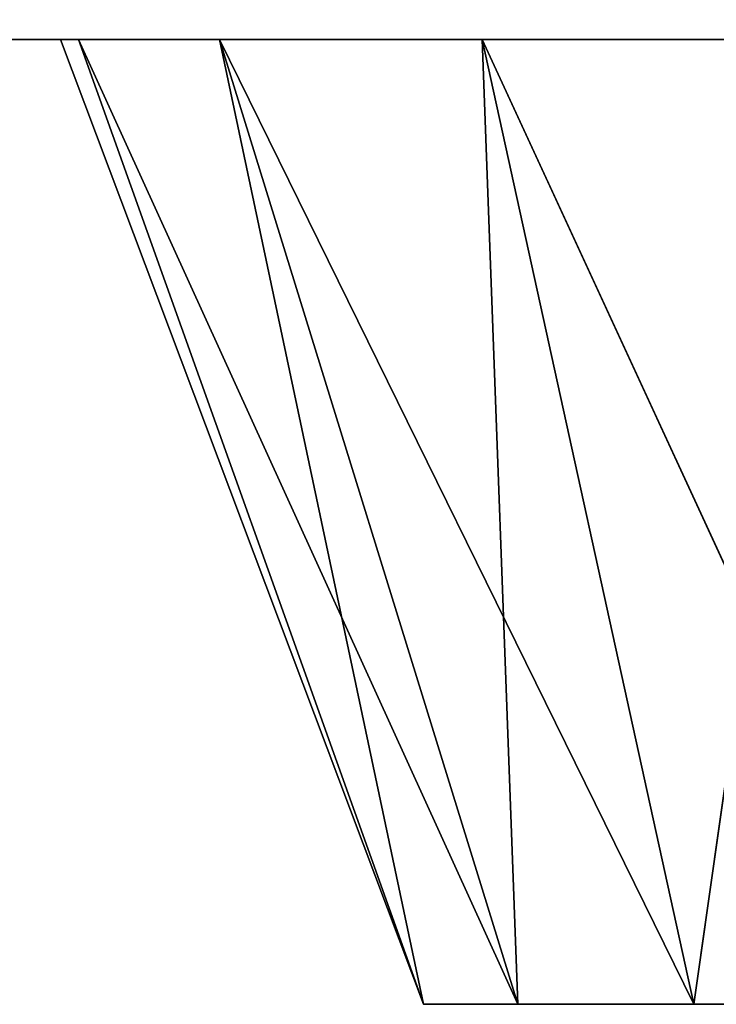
# Model space of a CAD drawing. Extents: x 659 to 1111, y 0 to 289.
# Tile 133 of 208: x 879.6 to 883.21, y 151.5 to 156.6. Entities that reach past the tile are written whole.
import ezdxf

# ---------------------------------------------------------------- set-up
doc = ezdxf.new("R2010")
doc.units = 0
doc.header["$LTSCALE"] = 25.4
doc.layers.get('0').update_dxf_attribs({"color": 13, "linetype": 'CONTINUOUS'})

# ---------------------------------------------------------------- blocks, each defined once
blk = doc.blocks.new('GIOTTO-LED-S-8168_STL')
at = {"color": 44}
for p, q in [((153.8546, 62.5607, 132.25), (302.8546, 62.5607, 132.25)), ((225.0401, 49.9498, 132.25), (153.8546, 62.5607, 132.25)), ((153.8546, 62.5607, 132.25), (223.6784, 48.4561, 132.25)), ((153.8546, 62.5607, 132.25), (223.6784, 48.4561, 132.25)), ((153.8546, 62.5607, 132.25), (222.9482, 46.5713, 132.25)), ((226.8494, 50.8508, 132.25), (153.8546, 62.5607, 132.25)), ((225.0401, 49.9498, 132.25), (153.8546, 62.5607, 132.25)), ((226.8494, 50.8508, 132.25), (153.8546, 62.5607, 132.25)), ((228.8621, 51.0373, 132.25), (153.8546, 62.5607, 132.25)), ((228.8621, 51.0373, 132.25), (153.8546, 62.5607, 132.25)), ((153.8546, 62.5607, 132.25), (302.8546, 62.5607, 132.25)), ((223.6784, 23.4561, 132.25), (153.8546, 62.5607, 132.25)), ((223.6784, 23.4561, 132.25), (153.8546, 62.5607, 132.25)), ((225.0401, 24.9498, 132.25), (153.8546, 62.5607, 132.25)), ((225.0401, 24.9498, 132.25), (153.8546, 62.5607, 132.25)), ((226.8494, 25.8508, 132.25), (153.8546, 62.5607, 132.25)), ((222.9482, 44.5501, 132.25), (153.8546, 62.5607, 132.25)), ((226.8494, 25.8508, 132.25), (153.8546, 62.5607, 132.25)), ((222.9482, 44.5501, 132.25), (153.8546, 62.5607, 132.25)), ((222.8546, 45.5607, 132.25), (153.8546, 62.5607, 132.25)), ((222.8546, 45.5607, 132.25), (153.8546, 62.5607, 132.25)), ((153.8546, 62.5607, 132.25), (222.9482, 46.5713, 132.25)), ((152.7065, 62.3324, 132.25), (223.6784, 23.4561, 132.25)), ((152.7065, 62.3324, 132.25), (223.6784, 23.4561, 132.25)), ((223.6784, 23.4561, 132.25), (151.7333, 61.682, 132.25)), ((223.6784, 23.4561, 132.25), (151.7333, 61.682, 132.25)), ((222.9482, 21.5713, 132.25), (151.0829, 60.7088, 132.25)), ((222.9482, 21.5713, 132.25), (151.0829, 60.7088, 132.25)), ((223.6784, 23.4561, 132.25), (151.0829, 60.7088, 132.25)), ((223.6784, 23.4561, 132.25), (151.0829, 60.7088, 132.25)), ((222.8546, 20.5607, 132.25), (150.8546, 59.5607, 132.25)), ((222.8546, 20.5607, 132.25), (150.8546, 59.5607, 132.25)), ((222.9482, 21.5713, 132.25), (150.8546, 59.5607, 132.25)), ((222.9482, 21.5713, 132.25), (150.8546, 59.5607, 132.25)), ((225.0401, 49.9498, 132.25), (226.8494, 50.8508, 132.25)), ((225.0401, 49.9498, 132.25), (226.8494, 50.8508, 132.25)), ((223.6784, 48.4561, 132.25), (225.0401, 49.9498, 132.25)), ((223.6784, 48.4561, 132.25), (225.0401, 49.9498, 132.25)), ((225.0401, 49.9498, 132.25), (227.3475, 49.1004, 137.25)), ((225.0401, 49.9498, 132.25), (227.3475, 49.1004, 137.25)), ((225.0401, 49.9498, 132.25), (226.1368, 48.4975, 137.25)), ((225.0401, 49.9498, 132.25), (226.1368, 48.4975, 137.25)), ((226.1368, 48.4975, 137.25), (227.3475, 49.1004, 137.25)), ((226.1368, 48.4975, 137.25), (227.3475, 49.1004, 137.25)), ((223.6784, 48.4561, 132.25), (226.1368, 48.4975, 137.25)), ((223.6784, 48.4561, 132.25), (226.1368, 48.4975, 137.25)), ((225.2257, 47.4981, 137.25), (226.1368, 48.4975, 137.25)), ((225.2257, 47.4981, 137.25), (226.1368, 48.4975, 137.25)), ((226.1368, 48.4975, 137.25), (228.3546, 45.5607, 137.25)), ((226.1368, 48.4975, 137.25), (228.3546, 45.5607, 137.25)), ((222.9482, 46.5713, 132.25), (223.6784, 48.4561, 132.25)), ((222.9482, 46.5713, 132.25), (223.6784, 48.4561, 132.25)), ((223.6784, 48.4561, 132.25), (225.2257, 47.4981, 137.25)), ((223.6784, 48.4561, 132.25), (225.2257, 47.4981, 137.25)), ((222.9482, 46.5713, 132.25), (225.2257, 47.4981, 137.25)), ((222.9482, 46.5713, 132.25), (225.2257, 47.4981, 137.25)), ((224.7371, 46.2369, 137.25), (225.2257, 47.4981, 137.25)), ((224.7371, 46.2369, 137.25), (225.2257, 47.4981, 137.25)), ((228.3546, 45.5607, 137.25), (225.2257, 47.4981, 137.25)), ((228.3546, 45.5607, 137.25), (225.2257, 47.4981, 137.25)), ((222.8546, 45.5607, 132.25), (222.9482, 46.5713, 132.25)), ((222.8546, 45.5607, 132.25), (222.9482, 46.5713, 132.25)), ((222.9482, 46.5713, 132.25), (224.7371, 46.2369, 137.25)), ((222.9482, 46.5713, 132.25), (224.7371, 46.2369, 137.25)), ((222.8546, 45.5607, 132.25), (224.7371, 46.2369, 137.25)), ((222.8546, 45.5607, 132.25), (224.7371, 46.2369, 137.25)), ((224.7371, 44.8845, 137.25), (224.7371, 46.2369, 137.25)), ((224.7371, 46.2369, 137.25), (228.3546, 45.5607, 137.25)), ((224.7371, 46.2369, 137.25), (228.3546, 45.5607, 137.25)), ((224.7371, 44.8845, 137.25), (224.7371, 46.2369, 137.25)), ((222.9482, 44.5501, 132.25), (222.8546, 45.5607, 132.25)), ((222.9482, 44.5501, 132.25), (222.8546, 45.5607, 132.25)), ((224.7371, 44.8845, 137.25), (222.8546, 45.5607, 132.25)), ((224.7371, 44.8845, 137.25), (222.8546, 45.5607, 132.25)), ((224.7371, 44.8845, 137.25), (228.3546, 45.5607, 137.25)), ((224.7371, 44.8845, 137.25), (228.3546, 45.5607, 137.25)), ((228.3546, 45.5607, 137.25), (225.2257, 43.6234, 137.25)), ((228.3546, 45.5607, 137.25), (225.2257, 43.6234, 137.25)), ((226.1368, 42.6239, 137.25), (228.3546, 45.5607, 137.25)), ((226.1368, 42.6239, 137.25), (228.3546, 45.5607, 137.25)), ((222.9482, 44.5501, 132.25), (224.7371, 44.8845, 137.25)), ((222.9482, 44.5501, 132.25), (224.7371, 44.8845, 137.25)), ((223.6784, 42.6653, 132.25), (224.7371, 44.8845, 137.25)), ((223.6784, 42.6653, 132.25), (224.7371, 44.8845, 137.25)), ((225.2257, 43.6234, 137.25), (224.7371, 44.8845, 137.25)), ((225.2257, 43.6234, 137.25), (224.7371, 44.8845, 137.25)), ((223.6784, 42.6653, 132.25), (222.9482, 44.5501, 132.25)), ((222.9482, 44.5501, 132.25), (226.8494, 25.8508, 132.25)), ((222.9482, 44.5501, 132.25), (226.8494, 25.8508, 132.25)), ((223.6784, 42.6653, 132.25), (222.9482, 44.5501, 132.25)), ((223.6784, 42.6653, 132.25), (225.2257, 43.6234, 137.25)), ((223.6784, 42.6653, 132.25), (225.2257, 43.6234, 137.25)), ((225.0401, 41.1716, 132.25), (225.2257, 43.6234, 137.25)), ((225.0401, 41.1716, 132.25), (225.2257, 43.6234, 137.25)), ((226.1368, 42.6239, 137.25), (225.2257, 43.6234, 137.25)), ((226.1368, 42.6239, 137.25), (225.2257, 43.6234, 137.25)), ((225.0401, 41.1716, 132.25), (223.6784, 42.6653, 132.25)), ((223.6784, 42.6653, 132.25), (226.8494, 25.8508, 132.25)), ((223.6784, 42.6653, 132.25), (226.8494, 25.8508, 132.25)), ((225.0401, 41.1716, 132.25), (223.6784, 42.6653, 132.25)), ((225.0401, 41.1716, 132.25), (226.1368, 42.6239, 137.25)), ((225.0401, 41.1716, 132.25), (226.1368, 42.6239, 137.25)), ((226.8494, 40.2707, 132.25), (226.1368, 42.6239, 137.25)), ((226.8494, 40.2707, 132.25), (226.1368, 42.6239, 137.25)), ((227.3475, 42.0211, 137.25), (226.1368, 42.6239, 137.25)), ((227.3475, 42.0211, 137.25), (226.1368, 42.6239, 137.25)), ((226.8494, 40.2707, 132.25), (225.0401, 41.1716, 132.25)), ((225.0401, 41.1716, 132.25), (226.8494, 25.8508, 132.25)), ((225.0401, 41.1716, 132.25), (226.8494, 25.8508, 132.25)), ((226.8494, 40.2707, 132.25), (225.0401, 41.1716, 132.25)), ((225.0401, 24.9498, 132.25), (226.8494, 25.8508, 132.25)), ((225.0401, 24.9498, 132.25), (226.8494, 25.8508, 132.25)), ((223.6784, 23.4561, 132.25), (225.0401, 24.9498, 132.25)), ((223.6784, 23.4561, 132.25), (225.0401, 24.9498, 132.25)), ((225.0401, 24.9498, 132.25), (227.3475, 24.1004, 137.25)), ((225.0401, 24.9498, 132.25), (227.3475, 24.1004, 137.25)), ((225.0401, 24.9498, 132.25), (226.1368, 23.4975, 137.25)), ((225.0401, 24.9498, 132.25), (226.1368, 23.4975, 137.25)), ((226.1368, 23.4975, 137.25), (227.3475, 24.1004, 137.25)), ((226.1368, 23.4975, 137.25), (227.3475, 24.1004, 137.25)), ((223.6784, 23.4561, 132.25), (226.1368, 23.4975, 137.25)), ((223.6784, 23.4561, 132.25), (226.1368, 23.4975, 137.25)), ((225.2257, 22.4981, 137.25), (226.1368, 23.4975, 137.25)), ((225.2257, 22.4981, 137.25), (226.1368, 23.4975, 137.25)), ((226.1368, 23.4975, 137.25), (228.3546, 20.5607, 137.25)), ((226.1368, 23.4975, 137.25), (228.3546, 20.5607, 137.25)), ((222.9482, 21.5713, 132.25), (223.6784, 23.4561, 132.25)), ((222.9482, 21.5713, 132.25), (223.6784, 23.4561, 132.25)), ((223.6784, 23.4561, 132.25), (225.2257, 22.4981, 137.25)), ((223.6784, 23.4561, 132.25), (225.2257, 22.4981, 137.25)), ((222.9482, 21.5713, 132.25), (225.2257, 22.4981, 137.25)), ((222.9482, 21.5713, 132.25), (225.2257, 22.4981, 137.25)), ((224.7371, 21.2369, 137.25), (225.2257, 22.4981, 137.25)), ((224.7371, 21.2369, 137.25), (225.2257, 22.4981, 137.25)), ((228.3546, 20.5607, 137.25), (225.2257, 22.4981, 137.25)), ((228.3546, 20.5607, 137.25), (225.2257, 22.4981, 137.25)), ((222.8546, 20.5607, 132.25), (222.9482, 21.5713, 132.25)), ((222.8546, 20.5607, 132.25), (222.9482, 21.5713, 132.25)), ((222.9482, 21.5713, 132.25), (224.7371, 21.2369, 137.25)), ((222.9482, 21.5713, 132.25), (224.7371, 21.2369, 137.25)), ((222.8546, 20.5607, 132.25), (224.7371, 21.2369, 137.25)), ((222.8546, 20.5607, 132.25), (224.7371, 21.2369, 137.25)), ((224.7371, 19.8845, 137.25), (224.7371, 21.2369, 137.25)), ((224.7371, 21.2369, 137.25), (228.3546, 20.5607, 137.25)), ((224.7371, 21.2369, 137.25), (228.3546, 20.5607, 137.25)), ((224.7371, 19.8845, 137.25), (224.7371, 21.2369, 137.25)), ((222.8546, 20.5607, 132.25), (150.8546, 3.5607, 132.25)), ((222.8546, 20.5607, 132.25), (150.8546, 3.5607, 132.25)), ((222.9482, 19.5501, 132.25), (222.8546, 20.5607, 132.25)), ((222.9482, 19.5501, 132.25), (222.8546, 20.5607, 132.25)), ((224.7371, 19.8845, 137.25), (222.8546, 20.5607, 132.25)), ((224.7371, 19.8845, 137.25), (222.8546, 20.5607, 132.25)), ((224.7371, 19.8845, 137.25), (228.3546, 20.5607, 137.25)), ((224.7371, 19.8845, 137.25), (228.3546, 20.5607, 137.25)), ((228.3546, 20.5607, 137.25), (225.2257, 18.6234, 137.25)), ((228.3546, 20.5607, 137.25), (225.2257, 18.6234, 137.25)), ((226.1368, 17.6239, 137.25), (228.3546, 20.5607, 137.25)), ((226.1368, 17.6239, 137.25), (228.3546, 20.5607, 137.25)), ((222.9482, 19.5501, 132.25), (224.7371, 19.8845, 137.25)), ((222.9482, 19.5501, 132.25), (224.7371, 19.8845, 137.25)), ((223.6784, 17.6653, 132.25), (224.7371, 19.8845, 137.25)), ((223.6784, 17.6653, 132.25), (224.7371, 19.8845, 137.25)), ((225.2257, 18.6234, 137.25), (224.7371, 19.8845, 137.25)), ((225.2257, 18.6234, 137.25), (224.7371, 19.8845, 137.25)), ((222.9482, 19.5501, 132.25), (150.8546, 3.5607, 132.25)), ((222.9482, 19.5501, 132.25), (150.8546, 3.5607, 132.25)), ((151.0829, 2.4127, 132.25), (222.9482, 19.5501, 132.25)), ((151.0829, 2.4127, 132.25), (222.9482, 19.5501, 132.25)), ((222.9482, 19.5501, 132.25), (151.7333, 1.4394, 132.25)), ((222.9482, 19.5501, 132.25), (151.7333, 1.4394, 132.25)), ((222.9482, 19.5501, 132.25), (152.7065, 0.7891, 132.25)), ((222.9482, 19.5501, 132.25), (152.7065, 0.7891, 132.25)), ((223.6784, 17.6653, 132.25), (222.9482, 19.5501, 132.25)), ((223.6784, 17.6653, 132.25), (222.9482, 19.5501, 132.25)), ((223.6784, 17.6653, 132.25), (225.2257, 18.6234, 137.25)), ((223.6784, 17.6653, 132.25), (225.2257, 18.6234, 137.25)), ((225.0401, 16.1716, 132.25), (225.2257, 18.6234, 137.25)), ((225.0401, 16.1716, 132.25), (225.2257, 18.6234, 137.25)), ((226.1368, 17.6239, 137.25), (225.2257, 18.6234, 137.25)), ((226.1368, 17.6239, 137.25), (225.2257, 18.6234, 137.25)), ((223.6784, 17.6653, 132.25), (152.7065, 0.7891, 132.25)), ((223.6784, 17.6653, 132.25), (152.7065, 0.7891, 132.25)), ((223.6784, 17.6653, 132.25), (153.8546, 0.5607, 132.25)), ((223.6784, 17.6653, 132.25), (153.8546, 0.5607, 132.25)), ((225.0401, 16.1716, 132.25), (223.6784, 17.6653, 132.25)), ((225.0401, 16.1716, 132.25), (223.6784, 17.6653, 132.25)), ((225.0401, 16.1716, 132.25), (226.1368, 17.6239, 137.25)), ((225.0401, 16.1716, 132.25), (226.1368, 17.6239, 137.25)), ((226.8494, 15.2707, 132.25), (226.1368, 17.6239, 137.25)), ((226.8494, 15.2707, 132.25), (226.1368, 17.6239, 137.25)), ((227.3475, 17.0211, 137.25), (226.1368, 17.6239, 137.25)), ((227.3475, 17.0211, 137.25), (226.1368, 17.6239, 137.25)), ((225.0401, 16.1716, 132.25), (153.8546, 0.5607, 132.25)), ((225.0401, 16.1716, 132.25), (153.8546, 0.5607, 132.25)), ((226.8494, 15.2707, 132.25), (225.0401, 16.1716, 132.25)), ((226.8494, 15.2707, 132.25), (225.0401, 16.1716, 132.25)), ((226.8494, 15.2707, 132.25), (153.8546, 0.5607, 132.25)), ((226.8494, 15.2707, 132.25), (153.8546, 0.5607, 132.25)), ((153.8546, 0.5607, 132.25), (228.8621, 15.0842, 132.25)), ((153.8546, 0.5607, 132.25), (228.8621, 15.0842, 132.25)), ((302.8546, 0.5607, 132.25), (153.8546, 0.5607, 132.25)), ((302.8546, 0.5607, 132.25), (153.8546, 0.5607, 132.25))]:
    blk.add_line(p, q, dxfattribs=at)
mesh = blk.add_polyface(dxfattribs=at)
corners = [(223.6784, 23.4561, 132.25), (153.8546, 62.5607, 132.25), (152.7065, 62.3324, 132.25)]
mesh.append_faces([[corners[k] for k in face] for face in [(0, 1, 2)]], dxfattribs={"color": 44})
mesh = blk.add_polyface(dxfattribs=at)
corners = [(302.8546, 62.5607, 132.25), (153.8546, 62.5607, 131.25), (153.8546, 62.5607, 132.25)]
mesh.append_faces([[corners[k] for k in face] for face in [(0, 1, 2)]], dxfattribs={"color": 44})
mesh = blk.add_polyface(dxfattribs=at)
corners = [(302.8546, 62.5607, 132.25), (302.8546, 62.5607, 131.25), (153.8546, 62.5607, 131.25)]
mesh.append_faces([[corners[k] for k in face] for face in [(0, 1, 2)]], dxfattribs={"color": 44})
mesh = blk.add_polyface(dxfattribs=at)
corners = [(225.0401, 49.9498, 132.25), (153.8546, 62.5607, 132.25), (223.6784, 48.4561, 132.25)]
mesh.append_faces([[corners[k] for k in face] for face in [(0, 1, 2)]], dxfattribs={"color": 44})
mesh = blk.add_polyface(dxfattribs=at)
corners = [(223.6784, 48.4561, 132.25), (153.8546, 62.5607, 132.25), (222.9482, 46.5713, 132.25)]
mesh.append_faces([[corners[k] for k in face] for face in [(0, 1, 2)]], dxfattribs={"color": 44})
mesh = blk.add_polyface(dxfattribs=at)
corners = [(226.8494, 50.8508, 132.25), (153.8546, 62.5607, 132.25), (225.0401, 49.9498, 132.25)]
mesh.append_faces([[corners[k] for k in face] for face in [(0, 1, 2)]], dxfattribs={"color": 44})
mesh = blk.add_polyface(dxfattribs=at)
corners = [(228.8621, 51.0373, 132.25), (153.8546, 62.5607, 132.25), (226.8494, 50.8508, 132.25)]
mesh.append_faces([[corners[k] for k in face] for face in [(0, 1, 2)]], dxfattribs={"color": 44})
mesh = blk.add_polyface(dxfattribs=at)
corners = [(302.8546, 62.5607, 132.25), (153.8546, 62.5607, 132.25), (228.8621, 51.0373, 132.25)]
mesh.append_faces([[corners[k] for k in face] for face in [(0, 1, 2)]], dxfattribs={"color": 44})
mesh = blk.add_polyface(dxfattribs=at)
corners = [(225.0401, 24.9498, 132.25), (153.8546, 62.5607, 132.25), (223.6784, 23.4561, 132.25)]
mesh.append_faces([[corners[k] for k in face] for face in [(0, 1, 2)]], dxfattribs={"color": 44})
mesh = blk.add_polyface(dxfattribs=at)
corners = [(226.8494, 25.8508, 132.25), (153.8546, 62.5607, 132.25), (225.0401, 24.9498, 132.25)]
mesh.append_faces([[corners[k] for k in face] for face in [(0, 1, 2)]], dxfattribs={"color": 44})
mesh = blk.add_polyface(dxfattribs=at)
corners = [(226.8494, 25.8508, 132.25), (222.9482, 44.5501, 132.25), (153.8546, 62.5607, 132.25)]
mesh.append_faces([[corners[k] for k in face] for face in [(0, 1, 2)]], dxfattribs={"color": 44})
mesh = blk.add_polyface(dxfattribs=at)
corners = [(222.9482, 44.5501, 132.25), (222.8546, 45.5607, 132.25), (153.8546, 62.5607, 132.25)]
mesh.append_faces([[corners[k] for k in face] for face in [(0, 1, 2)]], dxfattribs={"color": 44})
mesh = blk.add_polyface(dxfattribs=at)
corners = [(222.9482, 46.5713, 132.25), (153.8546, 62.5607, 132.25), (222.8546, 45.5607, 132.25)]
mesh.append_faces([[corners[k] for k in face] for face in [(0, 1, 2)]], dxfattribs={"color": 44})
mesh = blk.add_polyface(dxfattribs=at)
corners = [(223.6784, 23.4561, 132.25), (152.7065, 62.3324, 132.25), (151.7333, 61.682, 132.25)]
mesh.append_faces([[corners[k] for k in face] for face in [(0, 1, 2)]], dxfattribs={"color": 44})
mesh = blk.add_polyface(dxfattribs=at)
corners = [(223.6784, 23.4561, 132.25), (151.7333, 61.682, 132.25), (151.0829, 60.7088, 132.25)]
mesh.append_faces([[corners[k] for k in face] for face in [(0, 1, 2)]], dxfattribs={"color": 44})
mesh = blk.add_polyface(dxfattribs=at)
corners = [(222.9482, 21.5713, 132.25), (151.0829, 60.7088, 132.25), (150.8546, 59.5607, 132.25)]
mesh.append_faces([[corners[k] for k in face] for face in [(0, 1, 2)]], dxfattribs={"color": 44})
mesh = blk.add_polyface(dxfattribs=at)
corners = [(223.6784, 23.4561, 132.25), (151.0829, 60.7088, 132.25), (222.9482, 21.5713, 132.25)]
mesh.append_faces([[corners[k] for k in face] for face in [(0, 1, 2)]], dxfattribs={"color": 44})
mesh = blk.add_polyface(dxfattribs=at)
corners = [(222.8546, 20.5607, 132.25), (150.8546, 59.5607, 132.25), (150.8546, 3.5607, 132.25)]
mesh.append_faces([[corners[k] for k in face] for face in [(0, 1, 2)]], dxfattribs={"color": 44})
mesh = blk.add_polyface(dxfattribs=at)
corners = [(222.9482, 21.5713, 132.25), (150.8546, 59.5607, 132.25), (222.8546, 20.5607, 132.25)]
mesh.append_faces([[corners[k] for k in face] for face in [(0, 1, 2)]], dxfattribs={"color": 44})
mesh = blk.add_polyface(dxfattribs=at)
corners = [(227.3475, 49.1004, 137.25), (226.8494, 50.8508, 132.25), (225.0401, 49.9498, 132.25)]
mesh.append_faces([[corners[k] for k in face] for face in [(0, 1, 2)]], dxfattribs={"color": 44})
mesh = blk.add_polyface(dxfattribs=at)
corners = [(225.0401, 49.9498, 132.25), (223.6784, 48.4561, 132.25), (226.1368, 48.4975, 137.25)]
mesh.append_faces([[corners[k] for k in face] for face in [(0, 1, 2)]], dxfattribs={"color": 44})
mesh = blk.add_polyface(dxfattribs=at)
corners = [(227.3475, 49.1004, 137.25), (225.0401, 49.9498, 132.25), (226.1368, 48.4975, 137.25)]
mesh.append_faces([[corners[k] for k in face] for face in [(0, 1, 2)]], dxfattribs={"color": 44})
mesh = blk.add_polyface(dxfattribs=at)
corners = [(228.3546, 45.5607, 137.25), (227.3475, 49.1004, 137.25), (226.1368, 48.4975, 137.25)]
mesh.append_faces([[corners[k] for k in face] for face in [(0, 1, 2)]], dxfattribs={"color": 44})
mesh = blk.add_polyface(dxfattribs=at)
corners = [(226.1368, 48.4975, 137.25), (223.6784, 48.4561, 132.25), (225.2257, 47.4981, 137.25)]
mesh.append_faces([[corners[k] for k in face] for face in [(0, 1, 2)]], dxfattribs={"color": 44})
mesh = blk.add_polyface(dxfattribs=at)
corners = [(228.3546, 45.5607, 137.25), (226.1368, 48.4975, 137.25), (225.2257, 47.4981, 137.25)]
mesh.append_faces([[corners[k] for k in face] for face in [(0, 1, 2)]], dxfattribs={"color": 44})
mesh = blk.add_polyface(dxfattribs=at)
corners = [(223.6784, 48.4561, 132.25), (222.9482, 46.5713, 132.25), (225.2257, 47.4981, 137.25)]
mesh.append_faces([[corners[k] for k in face] for face in [(0, 1, 2)]], dxfattribs={"color": 44})
mesh = blk.add_polyface(dxfattribs=at)
corners = [(225.2257, 47.4981, 137.25), (222.9482, 46.5713, 132.25), (224.7371, 46.2369, 137.25)]
mesh.append_faces([[corners[k] for k in face] for face in [(0, 1, 2)]], dxfattribs={"color": 44})
mesh = blk.add_polyface(dxfattribs=at)
corners = [(228.3546, 45.5607, 137.25), (225.2257, 47.4981, 137.25), (224.7371, 46.2369, 137.25)]
mesh.append_faces([[corners[k] for k in face] for face in [(0, 1, 2)]], dxfattribs={"color": 44})
mesh = blk.add_polyface(dxfattribs=at)
corners = [(222.9482, 46.5713, 132.25), (222.8546, 45.5607, 132.25), (224.7371, 46.2369, 137.25)]
mesh.append_faces([[corners[k] for k in face] for face in [(0, 1, 2)]], dxfattribs={"color": 44})
mesh = blk.add_polyface(dxfattribs=at)
corners = [(224.7371, 46.2369, 137.25), (222.8546, 45.5607, 132.25), (224.7371, 44.8845, 137.25)]
mesh.append_faces([[corners[k] for k in face] for face in [(0, 1, 2)]], dxfattribs={"color": 44})
mesh = blk.add_polyface(dxfattribs=at)
corners = [(228.3546, 45.5607, 137.25), (224.7371, 46.2369, 137.25), (224.7371, 44.8845, 137.25)]
mesh.append_faces([[corners[k] for k in face] for face in [(0, 1, 2)]], dxfattribs={"color": 44})
mesh = blk.add_polyface(dxfattribs=at)
corners = [(222.8546, 45.5607, 132.25), (222.9482, 44.5501, 132.25), (224.7371, 44.8845, 137.25)]
mesh.append_faces([[corners[k] for k in face] for face in [(0, 1, 2)]], dxfattribs={"color": 44})
mesh = blk.add_polyface(dxfattribs=at)
corners = [(228.3546, 45.5607, 137.25), (224.7371, 44.8845, 137.25), (225.2257, 43.6234, 137.25)]
mesh.append_faces([[corners[k] for k in face] for face in [(0, 1, 2)]], dxfattribs={"color": 44})
mesh = blk.add_polyface(dxfattribs=at)
corners = [(228.3546, 45.5607, 137.25), (225.2257, 43.6234, 137.25), (226.1368, 42.6239, 137.25)]
mesh.append_faces([[corners[k] for k in face] for face in [(0, 1, 2)]], dxfattribs={"color": 44})
mesh = blk.add_polyface(dxfattribs=at)
corners = [(228.3546, 45.5607, 137.25), (226.1368, 42.6239, 137.25), (227.3475, 42.0211, 137.25)]
mesh.append_faces([[corners[k] for k in face] for face in [(0, 1, 2)]], dxfattribs={"color": 44})
mesh = blk.add_polyface(dxfattribs=at)
corners = [(224.7371, 44.8845, 137.25), (222.9482, 44.5501, 132.25), (223.6784, 42.6653, 132.25)]
mesh.append_faces([[corners[k] for k in face] for face in [(0, 1, 2)]], dxfattribs={"color": 44})
mesh = blk.add_polyface(dxfattribs=at)
corners = [(224.7371, 44.8845, 137.25), (223.6784, 42.6653, 132.25), (225.2257, 43.6234, 137.25)]
mesh.append_faces([[corners[k] for k in face] for face in [(0, 1, 2)]], dxfattribs={"color": 44})
mesh = blk.add_polyface(dxfattribs=at)
corners = [(226.8494, 25.8508, 132.25), (223.6784, 42.6653, 132.25), (222.9482, 44.5501, 132.25)]
mesh.append_faces([[corners[k] for k in face] for face in [(0, 1, 2)]], dxfattribs={"color": 44})
mesh = blk.add_polyface(dxfattribs=at)
corners = [(225.2257, 43.6234, 137.25), (223.6784, 42.6653, 132.25), (225.0401, 41.1716, 132.25)]
mesh.append_faces([[corners[k] for k in face] for face in [(0, 1, 2)]], dxfattribs={"color": 44})
mesh = blk.add_polyface(dxfattribs=at)
corners = [(225.2257, 43.6234, 137.25), (225.0401, 41.1716, 132.25), (226.1368, 42.6239, 137.25)]
mesh.append_faces([[corners[k] for k in face] for face in [(0, 1, 2)]], dxfattribs={"color": 44})
mesh = blk.add_polyface(dxfattribs=at)
corners = [(226.8494, 25.8508, 132.25), (225.0401, 41.1716, 132.25), (223.6784, 42.6653, 132.25)]
mesh.append_faces([[corners[k] for k in face] for face in [(0, 1, 2)]], dxfattribs={"color": 44})
mesh = blk.add_polyface(dxfattribs=at)
corners = [(226.1368, 42.6239, 137.25), (225.0401, 41.1716, 132.25), (226.8494, 40.2707, 132.25)]
mesh.append_faces([[corners[k] for k in face] for face in [(0, 1, 2)]], dxfattribs={"color": 44})
mesh = blk.add_polyface(dxfattribs=at)
corners = [(226.1368, 42.6239, 137.25), (226.8494, 40.2707, 132.25), (227.3475, 42.0211, 137.25)]
mesh.append_faces([[corners[k] for k in face] for face in [(0, 1, 2)]], dxfattribs={"color": 44})
mesh = blk.add_polyface(dxfattribs=at)
corners = [(226.8494, 40.2707, 132.25), (225.0401, 41.1716, 132.25), (226.8494, 25.8508, 132.25)]
mesh.append_faces([[corners[k] for k in face] for face in [(0, 1, 2)]], dxfattribs={"color": 44})
mesh = blk.add_polyface(dxfattribs=at)
corners = [(227.3475, 24.1004, 137.25), (226.8494, 25.8508, 132.25), (225.0401, 24.9498, 132.25)]
mesh.append_faces([[corners[k] for k in face] for face in [(0, 1, 2)]], dxfattribs={"color": 44})
mesh = blk.add_polyface(dxfattribs=at)
corners = [(225.0401, 24.9498, 132.25), (223.6784, 23.4561, 132.25), (226.1368, 23.4975, 137.25)]
mesh.append_faces([[corners[k] for k in face] for face in [(0, 1, 2)]], dxfattribs={"color": 44})
mesh = blk.add_polyface(dxfattribs=at)
corners = [(227.3475, 24.1004, 137.25), (225.0401, 24.9498, 132.25), (226.1368, 23.4975, 137.25)]
mesh.append_faces([[corners[k] for k in face] for face in [(0, 1, 2)]], dxfattribs={"color": 44})
mesh = blk.add_polyface(dxfattribs=at)
corners = [(228.3546, 20.5607, 137.25), (227.3475, 24.1004, 137.25), (226.1368, 23.4975, 137.25)]
mesh.append_faces([[corners[k] for k in face] for face in [(0, 1, 2)]], dxfattribs={"color": 44})
mesh = blk.add_polyface(dxfattribs=at)
corners = [(226.1368, 23.4975, 137.25), (223.6784, 23.4561, 132.25), (225.2257, 22.4981, 137.25)]
mesh.append_faces([[corners[k] for k in face] for face in [(0, 1, 2)]], dxfattribs={"color": 44})
mesh = blk.add_polyface(dxfattribs=at)
corners = [(228.3546, 20.5607, 137.25), (226.1368, 23.4975, 137.25), (225.2257, 22.4981, 137.25)]
mesh.append_faces([[corners[k] for k in face] for face in [(0, 1, 2)]], dxfattribs={"color": 44})
mesh = blk.add_polyface(dxfattribs=at)
corners = [(223.6784, 23.4561, 132.25), (222.9482, 21.5713, 132.25), (225.2257, 22.4981, 137.25)]
mesh.append_faces([[corners[k] for k in face] for face in [(0, 1, 2)]], dxfattribs={"color": 44})
mesh = blk.add_polyface(dxfattribs=at)
corners = [(225.2257, 22.4981, 137.25), (222.9482, 21.5713, 132.25), (224.7371, 21.2369, 137.25)]
mesh.append_faces([[corners[k] for k in face] for face in [(0, 1, 2)]], dxfattribs={"color": 44})
mesh = blk.add_polyface(dxfattribs=at)
corners = [(228.3546, 20.5607, 137.25), (225.2257, 22.4981, 137.25), (224.7371, 21.2369, 137.25)]
mesh.append_faces([[corners[k] for k in face] for face in [(0, 1, 2)]], dxfattribs={"color": 44})
mesh = blk.add_polyface(dxfattribs=at)
corners = [(222.9482, 21.5713, 132.25), (222.8546, 20.5607, 132.25), (224.7371, 21.2369, 137.25)]
mesh.append_faces([[corners[k] for k in face] for face in [(0, 1, 2)]], dxfattribs={"color": 44})
mesh = blk.add_polyface(dxfattribs=at)
corners = [(224.7371, 21.2369, 137.25), (222.8546, 20.5607, 132.25), (224.7371, 19.8845, 137.25)]
mesh.append_faces([[corners[k] for k in face] for face in [(0, 1, 2)]], dxfattribs={"color": 44})
mesh = blk.add_polyface(dxfattribs=at)
corners = [(228.3546, 20.5607, 137.25), (224.7371, 21.2369, 137.25), (224.7371, 19.8845, 137.25)]
mesh.append_faces([[corners[k] for k in face] for face in [(0, 1, 2)]], dxfattribs={"color": 44})
mesh = blk.add_polyface(dxfattribs=at)
corners = [(222.9482, 19.5501, 132.25), (222.8546, 20.5607, 132.25), (150.8546, 3.5607, 132.25)]
mesh.append_faces([[corners[k] for k in face] for face in [(0, 1, 2)]], dxfattribs={"color": 44})
mesh = blk.add_polyface(dxfattribs=at)
corners = [(222.8546, 20.5607, 132.25), (222.9482, 19.5501, 132.25), (224.7371, 19.8845, 137.25)]
mesh.append_faces([[corners[k] for k in face] for face in [(0, 1, 2)]], dxfattribs={"color": 44})
mesh = blk.add_polyface(dxfattribs=at)
corners = [(228.3546, 20.5607, 137.25), (224.7371, 19.8845, 137.25), (225.2257, 18.6234, 137.25)]
mesh.append_faces([[corners[k] for k in face] for face in [(0, 1, 2)]], dxfattribs={"color": 44})
mesh = blk.add_polyface(dxfattribs=at)
corners = [(228.3546, 20.5607, 137.25), (225.2257, 18.6234, 137.25), (226.1368, 17.6239, 137.25)]
mesh.append_faces([[corners[k] for k in face] for face in [(0, 1, 2)]], dxfattribs={"color": 44})
mesh = blk.add_polyface(dxfattribs=at)
corners = [(228.3546, 20.5607, 137.25), (226.1368, 17.6239, 137.25), (227.3475, 17.0211, 137.25)]
mesh.append_faces([[corners[k] for k in face] for face in [(0, 1, 2)]], dxfattribs={"color": 44})
mesh = blk.add_polyface(dxfattribs=at)
corners = [(224.7371, 19.8845, 137.25), (222.9482, 19.5501, 132.25), (223.6784, 17.6653, 132.25)]
mesh.append_faces([[corners[k] for k in face] for face in [(0, 1, 2)]], dxfattribs={"color": 44})
mesh = blk.add_polyface(dxfattribs=at)
corners = [(224.7371, 19.8845, 137.25), (223.6784, 17.6653, 132.25), (225.2257, 18.6234, 137.25)]
mesh.append_faces([[corners[k] for k in face] for face in [(0, 1, 2)]], dxfattribs={"color": 44})
mesh = blk.add_polyface(dxfattribs=at)
corners = [(222.9482, 19.5501, 132.25), (150.8546, 3.5607, 132.25), (151.0829, 2.4127, 132.25)]
mesh.append_faces([[corners[k] for k in face] for face in [(0, 1, 2)]], dxfattribs={"color": 44})
mesh = blk.add_polyface(dxfattribs=at)
corners = [(222.9482, 19.5501, 132.25), (151.0829, 2.4127, 132.25), (151.7333, 1.4394, 132.25)]
mesh.append_faces([[corners[k] for k in face] for face in [(0, 1, 2)]], dxfattribs={"color": 44})
mesh = blk.add_polyface(dxfattribs=at)
corners = [(222.9482, 19.5501, 132.25), (151.7333, 1.4394, 132.25), (152.7065, 0.7891, 132.25)]
mesh.append_faces([[corners[k] for k in face] for face in [(0, 1, 2)]], dxfattribs={"color": 44})
mesh = blk.add_polyface(dxfattribs=at)
corners = [(223.6784, 17.6653, 132.25), (222.9482, 19.5501, 132.25), (152.7065, 0.7891, 132.25)]
mesh.append_faces([[corners[k] for k in face] for face in [(0, 1, 2)]], dxfattribs={"color": 44})
mesh = blk.add_polyface(dxfattribs=at)
corners = [(225.2257, 18.6234, 137.25), (223.6784, 17.6653, 132.25), (225.0401, 16.1716, 132.25)]
mesh.append_faces([[corners[k] for k in face] for face in [(0, 1, 2)]], dxfattribs={"color": 44})
mesh = blk.add_polyface(dxfattribs=at)
corners = [(225.2257, 18.6234, 137.25), (225.0401, 16.1716, 132.25), (226.1368, 17.6239, 137.25)]
mesh.append_faces([[corners[k] for k in face] for face in [(0, 1, 2)]], dxfattribs={"color": 44})
mesh = blk.add_polyface(dxfattribs=at)
corners = [(223.6784, 17.6653, 132.25), (152.7065, 0.7891, 132.25), (153.8546, 0.5607, 132.25)]
mesh.append_faces([[corners[k] for k in face] for face in [(0, 1, 2)]], dxfattribs={"color": 44})
mesh = blk.add_polyface(dxfattribs=at)
corners = [(225.0401, 16.1716, 132.25), (223.6784, 17.6653, 132.25), (153.8546, 0.5607, 132.25)]
mesh.append_faces([[corners[k] for k in face] for face in [(0, 1, 2)]], dxfattribs={"color": 44})
mesh = blk.add_polyface(dxfattribs=at)
corners = [(226.1368, 17.6239, 137.25), (225.0401, 16.1716, 132.25), (226.8494, 15.2707, 132.25)]
mesh.append_faces([[corners[k] for k in face] for face in [(0, 1, 2)]], dxfattribs={"color": 44})
mesh = blk.add_polyface(dxfattribs=at)
corners = [(226.1368, 17.6239, 137.25), (226.8494, 15.2707, 132.25), (227.3475, 17.0211, 137.25)]
mesh.append_faces([[corners[k] for k in face] for face in [(0, 1, 2)]], dxfattribs={"color": 44})
mesh = blk.add_polyface(dxfattribs=at)
corners = [(226.8494, 15.2707, 132.25), (225.0401, 16.1716, 132.25), (153.8546, 0.5607, 132.25)]
mesh.append_faces([[corners[k] for k in face] for face in [(0, 1, 2)]], dxfattribs={"color": 44})
mesh = blk.add_polyface(dxfattribs=at)
corners = [(228.8621, 15.0842, 132.25), (226.8494, 15.2707, 132.25), (153.8546, 0.5607, 132.25)]
mesh.append_faces([[corners[k] for k in face] for face in [(0, 1, 2)]], dxfattribs={"color": 44})
mesh = blk.add_polyface(dxfattribs=at)
corners = [(302.8546, 0.5607, 132.25), (228.8621, 15.0842, 132.25), (153.8546, 0.5607, 132.25)]
mesh.append_faces([[corners[k] for k in face] for face in [(0, 1, 2)]], dxfattribs={"color": 44})
mesh = blk.add_polyface(dxfattribs=at)
corners = [(153.8546, 0.5607, 132.25), (302.8546, 0.5607, 131.25), (302.8546, 0.5607, 132.25)]
mesh.append_faces([[corners[k] for k in face] for face in [(0, 1, 2)]], dxfattribs={"color": 44})
mesh = blk.add_polyface(dxfattribs=at)
corners = [(153.8546, 0.5607, 132.25), (153.8546, 0.5607, 131.25), (302.8546, 0.5607, 131.25)]
mesh.append_faces([[corners[k] for k in face] for face in [(0, 1, 2)]], dxfattribs={"color": 44})

msp = doc.modelspace()

# ---------------------------------------------------------------- block references
at = {"color": 0, "extrusion": (0, -1, -5.27356e-16)}
msp.add_blockref('GIOTTO-LED-S-8168_STL', (656.9536, 1175.6515, -288.75), dxfattribs=at)

doc.saveas('drawing.dxf')
